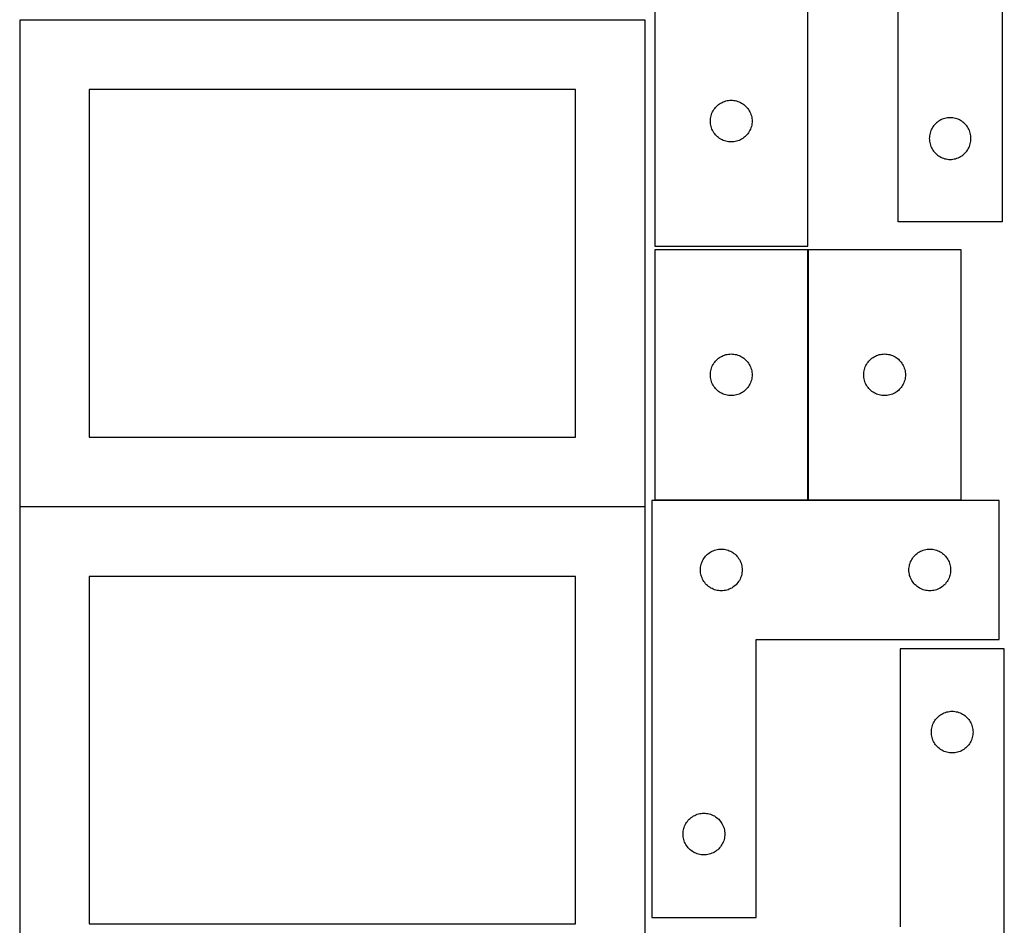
# Model space of a CAD drawing. Header units: millimetres. Extents: x 7 to 1243, y 7 to 2493.
# Tile 4 of 20: x 818 to 1243, y 247 to 638. Entities that reach past the tile are written whole.
import ezdxf

# ---------------------------------------------------------------- set-up
doc = ezdxf.new("R2010")
doc.units = ezdxf.units.MM
doc.layers.add('COMMON', color=5, linetype='CONTINUOUS', true_color=0x0000ff)
doc.layers.add('CUT', color=7, linetype='CONTINUOUS', true_color=0x000000)

msp = doc.modelspace()

# ---------------------------------------------------------------- linework, layer by layer
at = {"layer": 'COMMON'}
for p, q in [((818.441931, 638.341934), (1088.441931, 638.341934)), ((1158.704733, 539.0918), (1158.704733, 431.0918)), ((1088.441931, 428.141934), (818.441931, 428.141934))]:
    msp.add_line(p, q, dxfattribs=at)
at = {"layer": 'CUT'}
for p, q in [((1242.604731, 731.08387), (1242.604731, 551.08387)), ((1197.604731, 551.08387), (1197.604731, 671.08387)), ((1092.604733, 648.612796), (1092.604733, 540.612796)), ((1158.604733, 540.612796), (1158.604733, 648.612796)), ((1088.441931, 638.241934), (818.441931, 638.241934)), ((818.441931, 638.241934), (818.441931, 428.241934)), ((1088.441931, 428.241934), (1088.441931, 638.241934)), ((1058.441931, 608.241934), (848.441931, 608.241934)), ((848.441931, 608.241934), (848.441931, 458.241934)), ((1058.441931, 458.241934), (1058.441931, 608.241934)), ((1124.429997, 603.5358), (1125.016105, 603.593526)), ((1125.016105, 603.593526), (1125.604733, 603.612796)), ((1125.604733, 603.612796), (1126.193361, 603.593526)), ((1126.193361, 603.593526), (1126.779469, 603.5358)), ((1117.810505, 599.112796), (1118.121507, 599.612928)), ((1118.121507, 599.612928), (1118.464553, 600.091649)), ((1118.464553, 600.091649), (1118.838175, 600.546908)), ((1118.838175, 600.546908), (1119.240772, 600.976757)), ((1119.240772, 600.976757), (1119.670621, 601.379354)), ((1119.670621, 601.379354), (1120.12588, 601.752976)), ((1120.12588, 601.752976), (1120.604601, 602.096023)), ((1120.604601, 602.096023), (1121.104733, 602.407025)), ((1121.104733, 602.407025), (1121.624135, 602.684651)), ((1121.624135, 602.684651), (1122.160582, 602.927712)), ((1122.160582, 602.927712), (1122.711778, 603.135167)), ((1122.711778, 603.135167), (1123.275362, 603.306129)), ((1123.275362, 603.306129), (1123.84892, 603.439864)), ((1123.84892, 603.439864), (1124.429997, 603.5358)), ((1126.779469, 603.5358), (1127.360546, 603.439864)), ((1127.360546, 603.439864), (1127.934105, 603.306129)), ((1127.934105, 603.306129), (1128.497688, 603.135167)), ((1128.497688, 603.135167), (1129.048884, 602.927712)), ((1129.048884, 602.927712), (1129.585331, 602.684651)), ((1129.585331, 602.684651), (1130.104733, 602.407025)), ((1130.104733, 602.407025), (1130.604865, 602.096023)), ((1130.604865, 602.096023), (1131.083586, 601.752976)), ((1131.083586, 601.752976), (1131.538845, 601.379354)), ((1131.538845, 601.379354), (1131.968694, 600.976757)), ((1131.968694, 600.976757), (1132.371291, 600.546908)), ((1132.371291, 600.546908), (1132.744913, 600.091649)), ((1132.744913, 600.091649), (1133.08796, 599.612928)), ((1133.08796, 599.612928), (1133.398962, 599.112796)), ((1116.604733, 594.612796), (1116.624003, 595.201424)), ((1116.624003, 595.201424), (1116.681729, 595.787532)), ((1116.681729, 595.787532), (1116.777666, 596.368609)), ((1116.777666, 596.368609), (1116.911401, 596.942168)), ((1116.911401, 596.942168), (1117.082362, 597.505751)), ((1117.082362, 597.505751), (1117.289817, 598.056947)), ((1117.289817, 598.056947), (1117.532878, 598.593394)), ((1117.532878, 598.593394), (1117.810505, 599.112796)), ((1133.398962, 599.112796), (1133.676588, 598.593394)), ((1133.676588, 598.593394), (1133.919649, 598.056947)), ((1133.919649, 598.056947), (1134.127104, 597.505751)), ((1134.127104, 597.505751), (1134.298066, 596.942168)), ((1134.298066, 596.942168), (1134.431801, 596.368609)), ((1134.431801, 596.368609), (1134.527737, 595.787532)), ((1134.527737, 595.787532), (1134.585463, 595.201424)), ((1134.585463, 595.201424), (1134.604733, 594.612796)), ((1216.124133, 595.155725), (1215.604731, 594.878099)), ((1216.66058, 595.398786), (1216.124133, 595.155725)), ((1217.211776, 595.606241), (1216.66058, 595.398786)), ((1217.77536, 595.777203), (1217.211776, 595.606241)), ((1218.348918, 595.910938), (1217.77536, 595.777203)), ((1218.929996, 596.006874), (1218.348918, 595.910938)), ((1219.516103, 596.064601), (1218.929996, 596.006874)), ((1220.104731, 596.08387), (1219.516103, 596.064601)), ((1220.69336, 596.064601), (1220.104731, 596.08387)), ((1221.279467, 596.006874), (1220.69336, 596.064601)), ((1221.860544, 595.910938), (1221.279467, 596.006874)), ((1222.434103, 595.777203), (1221.860544, 595.910938)), ((1222.997687, 595.606241), (1222.434103, 595.777203)), ((1223.548882, 595.398786), (1222.997687, 595.606241)), ((1224.08533, 595.155725), (1223.548882, 595.398786)), ((1224.604731, 594.878099), (1224.08533, 595.155725)), ((1116.624003, 594.024168), (1116.604733, 594.612796)), ((1116.681729, 593.43806), (1116.624003, 594.024168)), ((1116.777666, 592.856983), (1116.681729, 593.43806)), ((1116.911401, 592.283425), (1116.777666, 592.856983)), ((1117.082362, 591.719841), (1116.911401, 592.283425)), ((1117.289817, 591.168645), (1117.082362, 591.719841)), ((1117.532878, 590.632198), (1117.289817, 591.168645)), ((1133.919649, 591.168645), (1133.676588, 590.632198)), ((1134.127104, 591.719841), (1133.919649, 591.168645)), ((1134.298066, 592.283425), (1134.127104, 591.719841)), ((1134.431801, 592.856983), (1134.298066, 592.283425)), ((1134.527737, 593.43806), (1134.431801, 592.856983)), ((1134.585463, 594.024168), (1134.527737, 593.43806)), ((1134.604733, 594.612796), (1134.585463, 594.024168)), ((1212.032877, 591.064469), (1211.789816, 590.528021)), ((1212.310503, 591.58387), (1212.032877, 591.064469)), ((1212.621505, 592.084002), (1212.310503, 591.58387)), ((1212.964551, 592.562723), (1212.621505, 592.084002)), ((1213.338173, 593.017983), (1212.964551, 592.562723)), ((1213.74077, 593.447831), (1213.338173, 593.017983)), ((1214.170619, 593.850429), (1213.74077, 593.447831)), ((1214.625879, 594.22405), (1214.170619, 593.850429)), ((1215.104599, 594.567097), (1214.625879, 594.22405)), ((1215.604731, 594.878099), (1215.104599, 594.567097)), ((1225.104863, 594.567097), (1224.604731, 594.878099)), ((1225.583584, 594.22405), (1225.104863, 594.567097)), ((1226.038844, 593.850429), (1225.583584, 594.22405)), ((1226.468692, 593.447831), (1226.038844, 593.850429)), ((1226.87129, 593.017983), (1226.468692, 593.447831)), ((1227.244911, 592.562723), (1226.87129, 593.017983)), ((1227.587958, 592.084002), (1227.244911, 592.562723)), ((1227.89896, 591.58387), (1227.587958, 592.084002)), ((1228.176586, 591.064469), (1227.89896, 591.58387)), ((1228.419647, 590.528021), (1228.176586, 591.064469)), ((1117.810505, 590.112796), (1117.532878, 590.632198)), ((1118.121507, 589.612664), (1117.810505, 590.112796)), ((1118.464553, 589.133943), (1118.121507, 589.612664)), ((1118.838175, 588.678684), (1118.464553, 589.133943)), ((1119.240772, 588.248835), (1118.838175, 588.678684)), ((1119.670621, 587.846238), (1119.240772, 588.248835)), ((1120.12588, 587.472616), (1119.670621, 587.846238)), ((1120.604601, 587.12957), (1120.12588, 587.472616)), ((1121.104733, 586.818568), (1120.604601, 587.12957)), ((1121.624135, 586.540941), (1121.104733, 586.818568)), ((1130.104733, 586.818568), (1129.585331, 586.540941)), ((1130.604865, 587.12957), (1130.104733, 586.818568)), ((1131.083586, 587.472616), (1130.604865, 587.12957)), ((1131.538845, 587.846238), (1131.083586, 587.472616)), ((1131.968694, 588.248835), (1131.538845, 587.846238)), ((1132.371291, 588.678684), (1131.968694, 588.248835)), ((1132.744913, 589.133943), (1132.371291, 588.678684)), ((1133.08796, 589.612664), (1132.744913, 589.133943)), ((1133.398962, 590.112796), (1133.08796, 589.612664)), ((1133.676588, 590.632198), (1133.398962, 590.112796)), ((1211.124001, 587.672498), (1211.104731, 587.08387)), ((1211.104731, 587.08387), (1211.124001, 586.495242)), ((1211.181728, 588.258606), (1211.124001, 587.672498)), ((1211.277664, 588.839683), (1211.181728, 588.258606)), ((1211.411399, 589.413242), (1211.277664, 588.839683)), ((1211.58236, 589.976826), (1211.411399, 589.413242)), ((1211.789816, 590.528021), (1211.58236, 589.976826)), ((1228.627103, 589.976826), (1228.419647, 590.528021)), ((1228.798064, 589.413242), (1228.627103, 589.976826)), ((1228.931799, 588.839683), (1228.798064, 589.413242)), ((1229.027735, 588.258606), (1228.931799, 588.839683)), ((1229.085462, 587.672498), (1229.027735, 588.258606)), ((1229.104731, 587.08387), (1229.085462, 587.672498)), ((1229.085462, 586.495242), (1229.104731, 587.08387)), ((1122.160582, 586.29788), (1121.624135, 586.540941)), ((1122.711778, 586.090425), (1122.160582, 586.29788)), ((1123.275362, 585.919464), (1122.711778, 586.090425)), ((1123.84892, 585.785729), (1123.275362, 585.919464)), ((1124.429997, 585.689792), (1123.84892, 585.785729)), ((1125.016105, 585.632066), (1124.429997, 585.689792)), ((1125.604733, 585.612796), (1125.016105, 585.632066)), ((1126.193361, 585.632066), (1125.604733, 585.612796)), ((1126.779469, 585.689792), (1126.193361, 585.632066)), ((1127.360546, 585.785729), (1126.779469, 585.689792)), ((1127.934105, 585.919464), (1127.360546, 585.785729)), ((1128.497688, 586.090425), (1127.934105, 585.919464)), ((1129.048884, 586.29788), (1128.497688, 586.090425)), ((1129.585331, 586.540941), (1129.048884, 586.29788)), ((1211.124001, 586.495242), (1211.181728, 585.909135)), ((1211.181728, 585.909135), (1211.277664, 585.328057)), ((1211.277664, 585.328057), (1211.411399, 584.754499)), ((1211.411399, 584.754499), (1211.58236, 584.190915)), ((1211.58236, 584.190915), (1211.789816, 583.639719)), ((1211.789816, 583.639719), (1212.032877, 583.103272)), ((1212.032877, 583.103272), (1212.310503, 582.58387)), ((1212.310503, 582.58387), (1212.621505, 582.083738)), ((1227.587958, 582.083738), (1227.89896, 582.58387)), ((1227.89896, 582.58387), (1228.176586, 583.103272)), ((1228.176586, 583.103272), (1228.419647, 583.639719)), ((1228.419647, 583.639719), (1228.627103, 584.190915)), ((1228.627103, 584.190915), (1228.798064, 584.754499)), ((1228.798064, 584.754499), (1228.931799, 585.328057)), ((1228.931799, 585.328057), (1229.027735, 585.909135)), ((1229.027735, 585.909135), (1229.085462, 586.495242)), ((1212.621505, 582.083738), (1212.964551, 581.605017)), ((1212.964551, 581.605017), (1213.338173, 581.149758)), ((1213.338173, 581.149758), (1213.74077, 580.719909)), ((1213.74077, 580.719909), (1214.170619, 580.317312)), ((1214.170619, 580.317312), (1214.625879, 579.94369)), ((1214.625879, 579.94369), (1215.104599, 579.600644)), ((1215.104599, 579.600644), (1215.604731, 579.289642)), ((1215.604731, 579.289642), (1216.124133, 579.012016)), ((1216.124133, 579.012016), (1216.66058, 578.768955)), ((1216.66058, 578.768955), (1217.211776, 578.561499)), ((1217.211776, 578.561499), (1217.77536, 578.390538)), ((1217.77536, 578.390538), (1218.348918, 578.256803)), ((1218.348918, 578.256803), (1218.929996, 578.160867)), ((1218.929996, 578.160867), (1219.516103, 578.10314)), ((1219.516103, 578.10314), (1220.104731, 578.08387)), ((1220.104731, 578.08387), (1220.69336, 578.10314)), ((1220.69336, 578.10314), (1221.279467, 578.160867)), ((1221.279467, 578.160867), (1221.860544, 578.256803)), ((1221.860544, 578.256803), (1222.434103, 578.390538)), ((1222.434103, 578.390538), (1222.997687, 578.561499)), ((1222.997687, 578.561499), (1223.548882, 578.768955)), ((1223.548882, 578.768955), (1224.08533, 579.012016)), ((1224.08533, 579.012016), (1224.604731, 579.289642)), ((1224.604731, 579.289642), (1225.104863, 579.600644)), ((1225.104863, 579.600644), (1225.583584, 579.94369)), ((1225.583584, 579.94369), (1226.038844, 580.317312)), ((1226.038844, 580.317312), (1226.468692, 580.719909)), ((1226.468692, 580.719909), (1226.87129, 581.149758)), ((1226.87129, 581.149758), (1227.244911, 581.605017)), ((1227.244911, 581.605017), (1227.587958, 582.083738)), ((1242.604731, 551.08387), (1197.604731, 551.08387)), ((1092.604733, 540.612796), (1158.604733, 540.612796)), ((1158.604733, 539.0918), (1092.604733, 539.0918)), ((1092.604733, 539.0918), (1092.604733, 431.0918)), ((1158.604733, 431.0918), (1158.604733, 539.0918)), ((1158.804734, 539.0918), (1158.804734, 431.0918)), ((1224.804734, 539.0918), (1158.804734, 539.0918)), ((1224.804734, 431.0918), (1224.804734, 539.0918)), ((1121.104733, 492.886029), (1121.624135, 493.163655)), ((1121.624135, 493.163655), (1122.160582, 493.406716)), ((1122.160582, 493.406716), (1122.711778, 493.614171)), ((1122.711778, 493.614171), (1123.275362, 493.785132)), ((1123.275362, 493.785132), (1123.84892, 493.918868)), ((1123.84892, 493.918868), (1124.429997, 494.014804)), ((1124.429997, 494.014804), (1125.016105, 494.07253)), ((1125.016105, 494.07253), (1125.604733, 494.0918)), ((1125.604733, 494.0918), (1126.193361, 494.07253)), ((1126.193361, 494.07253), (1126.779469, 494.014804)), ((1126.779469, 494.014804), (1127.360546, 493.918868)), ((1127.360546, 493.918868), (1127.934105, 493.785132)), ((1127.934105, 493.785132), (1128.497688, 493.614171)), ((1128.497688, 493.614171), (1129.048884, 493.406716)), ((1129.048884, 493.406716), (1129.585331, 493.163655)), ((1129.585331, 493.163655), (1130.104733, 492.886029)), ((1187.304734, 492.886029), (1187.824136, 493.163655)), ((1187.824136, 493.163655), (1188.360583, 493.406716)), ((1188.360583, 493.406716), (1188.911779, 493.614171)), ((1188.911779, 493.614171), (1189.475363, 493.785132)), ((1189.475363, 493.785132), (1190.048921, 493.918868)), ((1190.048921, 493.918868), (1190.629998, 494.014804)), ((1190.629998, 494.014804), (1191.216106, 494.07253)), ((1191.216106, 494.07253), (1191.804734, 494.0918)), ((1191.804734, 494.0918), (1192.393362, 494.07253)), ((1192.393362, 494.07253), (1192.97947, 494.014804)), ((1192.97947, 494.014804), (1193.560547, 493.918868)), ((1193.560547, 493.918868), (1194.134106, 493.785132)), ((1194.134106, 493.785132), (1194.697689, 493.614171)), ((1194.697689, 493.614171), (1195.248885, 493.406716)), ((1195.248885, 493.406716), (1195.785332, 493.163655)), ((1195.785332, 493.163655), (1196.304734, 492.886029)), ((1117.289817, 488.535951), (1117.532878, 489.072398)), ((1117.532878, 489.072398), (1117.810505, 489.5918)), ((1117.810505, 489.5918), (1118.121507, 490.091932)), ((1118.121507, 490.091932), (1118.464553, 490.570653)), ((1118.464553, 490.570653), (1118.838175, 491.025912)), ((1118.838175, 491.025912), (1119.240772, 491.455761)), ((1119.240772, 491.455761), (1119.670621, 491.858358)), ((1119.670621, 491.858358), (1120.12588, 492.23198)), ((1120.12588, 492.23198), (1120.604601, 492.575027)), ((1120.604601, 492.575027), (1121.104733, 492.886029)), ((1130.104733, 492.886029), (1130.604865, 492.575027)), ((1130.604865, 492.575027), (1131.083586, 492.23198)), ((1131.083586, 492.23198), (1131.538845, 491.858358)), ((1131.538845, 491.858358), (1131.968694, 491.455761)), ((1131.968694, 491.455761), (1132.371291, 491.025912)), ((1132.371291, 491.025912), (1132.744913, 490.570653)), ((1132.744913, 490.570653), (1133.08796, 490.091932)), ((1133.08796, 490.091932), (1133.398962, 489.5918)), ((1133.398962, 489.5918), (1133.676588, 489.072398)), ((1133.676588, 489.072398), (1133.919649, 488.535951)), ((1183.489818, 488.535951), (1183.732879, 489.072398)), ((1183.732879, 489.072398), (1184.010506, 489.5918)), ((1184.010506, 489.5918), (1184.321508, 490.091932)), ((1184.321508, 490.091932), (1184.664554, 490.570653)), ((1184.664554, 490.570653), (1185.038176, 491.025912)), ((1185.038176, 491.025912), (1185.440773, 491.455761)), ((1185.440773, 491.455761), (1185.870622, 491.858358)), ((1185.870622, 491.858358), (1186.325881, 492.23198)), ((1186.325881, 492.23198), (1186.804602, 492.575027)), ((1186.804602, 492.575027), (1187.304734, 492.886029)), ((1196.304734, 492.886029), (1196.804866, 492.575027)), ((1196.804866, 492.575027), (1197.283587, 492.23198)), ((1197.283587, 492.23198), (1197.738846, 491.858358)), ((1197.738846, 491.858358), (1198.168695, 491.455761)), ((1198.168695, 491.455761), (1198.571292, 491.025912)), ((1198.571292, 491.025912), (1198.944914, 490.570653)), ((1198.944914, 490.570653), (1199.287961, 490.091932)), ((1199.287961, 490.091932), (1199.598963, 489.5918)), ((1199.598963, 489.5918), (1199.876589, 489.072398)), ((1199.876589, 489.072398), (1200.11965, 488.535951)), ((1116.604733, 485.0918), (1116.624003, 485.680428)), ((1116.624003, 484.503172), (1116.604733, 485.0918)), ((1116.624003, 485.680428), (1116.681729, 486.266536)), ((1116.681729, 486.266536), (1116.777666, 486.847613)), ((1116.777666, 486.847613), (1116.911401, 487.421171)), ((1116.911401, 487.421171), (1117.082362, 487.984755)), ((1117.082362, 487.984755), (1117.289817, 488.535951)), ((1133.919649, 488.535951), (1134.127104, 487.984755)), ((1134.127104, 487.984755), (1134.298066, 487.421171)), ((1134.298066, 487.421171), (1134.431801, 486.847613)), ((1134.431801, 486.847613), (1134.527737, 486.266536)), ((1134.527737, 486.266536), (1134.585463, 485.680428)), ((1134.585463, 485.680428), (1134.604733, 485.0918)), ((1134.604733, 485.0918), (1134.585463, 484.503172)), ((1182.804734, 485.0918), (1182.824004, 485.680428)), ((1182.824004, 484.503172), (1182.804734, 485.0918)), ((1182.824004, 485.680428), (1182.88173, 486.266536)), ((1182.88173, 486.266536), (1182.977667, 486.847613)), ((1182.977667, 486.847613), (1183.111402, 487.421171)), ((1183.111402, 487.421171), (1183.282363, 487.984755)), ((1183.282363, 487.984755), (1183.489818, 488.535951)), ((1200.11965, 488.535951), (1200.327105, 487.984755)), ((1200.327105, 487.984755), (1200.498067, 487.421171)), ((1200.498067, 487.421171), (1200.631802, 486.847613)), ((1200.631802, 486.847613), (1200.727738, 486.266536)), ((1200.727738, 486.266536), (1200.785464, 485.680428)), ((1200.785464, 485.680428), (1200.804734, 485.0918)), ((1200.804734, 485.0918), (1200.785464, 484.503172)), ((1116.681729, 483.917064), (1116.624003, 484.503172)), ((1116.777666, 483.335987), (1116.681729, 483.917064)), ((1116.911401, 482.762429), (1116.777666, 483.335987)), ((1117.082362, 482.198845), (1116.911401, 482.762429)), ((1117.289817, 481.647649), (1117.082362, 482.198845)), ((1117.532878, 481.111202), (1117.289817, 481.647649)), ((1117.810505, 480.5918), (1117.532878, 481.111202)), ((1118.121507, 480.091668), (1117.810505, 480.5918)), ((1133.398962, 480.5918), (1133.08796, 480.091668)), ((1133.676588, 481.111202), (1133.398962, 480.5918)), ((1133.919649, 481.647649), (1133.676588, 481.111202)), ((1134.127104, 482.198845), (1133.919649, 481.647649)), ((1134.298066, 482.762429), (1134.127104, 482.198845)), ((1134.431801, 483.335987), (1134.298066, 482.762429)), ((1134.527737, 483.917064), (1134.431801, 483.335987)), ((1134.585463, 484.503172), (1134.527737, 483.917064)), ((1182.88173, 483.917064), (1182.824004, 484.503172)), ((1182.977667, 483.335987), (1182.88173, 483.917064)), ((1183.111402, 482.762429), (1182.977667, 483.335987)), ((1183.282363, 482.198845), (1183.111402, 482.762429)), ((1183.489818, 481.647649), (1183.282363, 482.198845)), ((1183.732879, 481.111202), (1183.489818, 481.647649)), ((1184.010506, 480.5918), (1183.732879, 481.111202)), ((1184.321508, 480.091668), (1184.010506, 480.5918)), ((1199.598963, 480.5918), (1199.287961, 480.091668)), ((1199.876589, 481.111202), (1199.598963, 480.5918)), ((1200.11965, 481.647649), (1199.876589, 481.111202)), ((1200.327105, 482.198845), (1200.11965, 481.647649)), ((1200.498067, 482.762429), (1200.327105, 482.198845)), ((1200.631802, 483.335987), (1200.498067, 482.762429)), ((1200.727738, 483.917064), (1200.631802, 483.335987)), ((1200.785464, 484.503172), (1200.727738, 483.917064)), ((1118.464553, 479.612947), (1118.121507, 480.091668)), ((1118.838175, 479.157688), (1118.464553, 479.612947)), ((1119.240772, 478.727839), (1118.838175, 479.157688)), ((1119.670621, 478.325242), (1119.240772, 478.727839)), ((1120.12588, 477.95162), (1119.670621, 478.325242)), ((1120.604601, 477.608574), (1120.12588, 477.95162)), ((1121.104733, 477.297571), (1120.604601, 477.608574)), ((1121.624135, 477.019945), (1121.104733, 477.297571)), ((1122.160582, 476.776884), (1121.624135, 477.019945)), ((1122.711778, 476.569429), (1122.160582, 476.776884)), ((1123.275362, 476.398468), (1122.711778, 476.569429)), ((1123.84892, 476.264733), (1123.275362, 476.398468)), ((1124.429997, 476.168796), (1123.84892, 476.264733)), ((1125.016105, 476.11107), (1124.429997, 476.168796)), ((1125.604733, 476.0918), (1125.016105, 476.11107)), ((1126.193361, 476.11107), (1125.604733, 476.0918)), ((1126.779469, 476.168796), (1126.193361, 476.11107)), ((1127.360546, 476.264733), (1126.779469, 476.168796)), ((1127.934105, 476.398468), (1127.360546, 476.264733)), ((1128.497688, 476.569429), (1127.934105, 476.398468)), ((1129.048884, 476.776884), (1128.497688, 476.569429)), ((1129.585331, 477.019945), (1129.048884, 476.776884)), ((1130.104733, 477.297571), (1129.585331, 477.019945)), ((1130.604865, 477.608574), (1130.104733, 477.297571)), ((1131.083586, 477.95162), (1130.604865, 477.608574)), ((1131.538845, 478.325242), (1131.083586, 477.95162)), ((1131.968694, 478.727839), (1131.538845, 478.325242)), ((1132.371291, 479.157688), (1131.968694, 478.727839)), ((1132.744913, 479.612947), (1132.371291, 479.157688)), ((1133.08796, 480.091668), (1132.744913, 479.612947)), ((1184.664554, 479.612947), (1184.321508, 480.091668)), ((1185.038176, 479.157688), (1184.664554, 479.612947)), ((1185.440773, 478.727839), (1185.038176, 479.157688)), ((1185.870622, 478.325242), (1185.440773, 478.727839)), ((1186.325881, 477.95162), (1185.870622, 478.325242)), ((1186.804602, 477.608574), (1186.325881, 477.95162)), ((1187.304734, 477.297571), (1186.804602, 477.608574)), ((1187.824136, 477.019945), (1187.304734, 477.297571)), ((1188.360583, 476.776884), (1187.824136, 477.019945)), ((1188.911779, 476.569429), (1188.360583, 476.776884)), ((1189.475363, 476.398468), (1188.911779, 476.569429)), ((1190.048921, 476.264733), (1189.475363, 476.398468)), ((1190.629998, 476.168796), (1190.048921, 476.264733)), ((1191.216106, 476.11107), (1190.629998, 476.168796)), ((1191.804734, 476.0918), (1191.216106, 476.11107)), ((1192.393362, 476.11107), (1191.804734, 476.0918)), ((1192.97947, 476.168796), (1192.393362, 476.11107)), ((1193.560547, 476.264733), (1192.97947, 476.168796)), ((1194.134106, 476.398468), (1193.560547, 476.264733)), ((1194.697689, 476.569429), (1194.134106, 476.398468)), ((1195.248885, 476.776884), (1194.697689, 476.569429)), ((1195.785332, 477.019945), (1195.248885, 476.776884)), ((1196.304734, 477.297571), (1195.785332, 477.019945)), ((1196.804866, 477.608574), (1196.304734, 477.297571)), ((1197.283587, 477.95162), (1196.804866, 477.608574)), ((1197.738846, 478.325242), (1197.283587, 477.95162)), ((1198.168695, 478.727839), (1197.738846, 478.325242)), ((1198.571292, 479.157688), (1198.168695, 478.727839)), ((1198.944914, 479.612947), (1198.571292, 479.157688)), ((1199.287961, 480.091668), (1198.944914, 479.612947)), ((848.441931, 458.241934), (1058.441931, 458.241934)), ((1091.315482, 430.842161), (1091.315482, 250.842161)), ((1241.315482, 430.842161), (1091.315482, 430.842161)), ((1092.604733, 431.0918), (1158.604733, 431.0918)), ((1158.804734, 431.0918), (1224.804734, 431.0918)), ((1241.315482, 370.842161), (1241.315482, 430.842161)), ((818.441931, 428.241934), (1088.441931, 428.241934)), ((1088.441931, 428.041933), (818.441931, 428.041933)), ((818.441931, 428.041933), (818.441931, 218.041933)), ((1088.441931, 218.041933), (1088.441931, 428.041933)), ((1115.836629, 407.982341), (1116.31535, 408.325388)), ((1116.31535, 408.325388), (1116.815482, 408.63639)), ((1116.815482, 408.63639), (1117.334884, 408.914016)), ((1117.334884, 408.914016), (1117.871331, 409.157077)), ((1117.871331, 409.157077), (1118.422527, 409.364533)), ((1118.422527, 409.364533), (1118.986111, 409.535494)), ((1118.986111, 409.535494), (1119.559669, 409.669229)), ((1119.559669, 409.669229), (1120.140746, 409.765165)), ((1120.140746, 409.765165), (1120.726854, 409.822892)), ((1120.726854, 409.822892), (1121.315482, 409.842161)), ((1121.315482, 409.842161), (1121.90411, 409.822892)), ((1121.90411, 409.822892), (1122.490218, 409.765165)), ((1122.490218, 409.765165), (1123.071295, 409.669229)), ((1123.071295, 409.669229), (1123.644853, 409.535494)), ((1123.644853, 409.535494), (1124.208437, 409.364533)), ((1124.208437, 409.364533), (1124.759633, 409.157077)), ((1124.759633, 409.157077), (1125.29608, 408.914016)), ((1125.29608, 408.914016), (1125.815482, 408.63639)), ((1125.815482, 408.63639), (1126.315614, 408.325388)), ((1126.315614, 408.325388), (1126.794335, 407.982341)), ((1205.836629, 407.982341), (1206.31535, 408.325388)), ((1206.31535, 408.325388), (1206.815482, 408.63639)), ((1206.815482, 408.63639), (1207.334884, 408.914016)), ((1207.334884, 408.914016), (1207.871331, 409.157077)), ((1207.871331, 409.157077), (1208.422527, 409.364533)), ((1208.422527, 409.364533), (1208.986111, 409.535494)), ((1208.986111, 409.535494), (1209.559669, 409.669229)), ((1209.559669, 409.669229), (1210.140746, 409.765165)), ((1210.140746, 409.765165), (1210.726854, 409.822892)), ((1210.726854, 409.822892), (1211.315482, 409.842161)), ((1211.315482, 409.842161), (1211.90411, 409.822892)), ((1211.90411, 409.822892), (1212.490218, 409.765165)), ((1212.490218, 409.765165), (1213.071295, 409.669229)), ((1213.071295, 409.669229), (1213.644853, 409.535494)), ((1213.644853, 409.535494), (1214.208437, 409.364533)), ((1214.208437, 409.364533), (1214.759633, 409.157077)), ((1214.759633, 409.157077), (1215.29608, 408.914016)), ((1215.29608, 408.914016), (1215.815482, 408.63639)), ((1215.815482, 408.63639), (1216.315614, 408.325388)), ((1216.315614, 408.325388), (1216.794335, 407.982341)), ((1112.793111, 403.735117), (1113.000566, 404.286312)), ((1113.000566, 404.286312), (1113.243627, 404.82276)), ((1113.243627, 404.82276), (1113.521253, 405.342161)), ((1113.521253, 405.342161), (1113.832255, 405.842294)), ((1113.832255, 405.842294), (1114.175302, 406.321014)), ((1114.175302, 406.321014), (1114.548924, 406.776274)), ((1114.548924, 406.776274), (1114.951521, 407.206122)), ((1114.951521, 407.206122), (1115.38137, 407.60872)), ((1115.38137, 407.60872), (1115.836629, 407.982341)), ((1126.794335, 407.982341), (1127.249594, 407.60872)), ((1127.249594, 407.60872), (1127.679443, 407.206122)), ((1127.679443, 407.206122), (1128.08204, 406.776274)), ((1128.08204, 406.776274), (1128.455662, 406.321014)), ((1128.455662, 406.321014), (1128.798708, 405.842294)), ((1128.798708, 405.842294), (1129.109711, 405.342161)), ((1129.109711, 405.342161), (1129.387337, 404.82276)), ((1129.387337, 404.82276), (1129.630398, 404.286312)), ((1129.630398, 404.286312), (1129.837853, 403.735117)), ((1202.793111, 403.735117), (1203.000566, 404.286312)), ((1203.000566, 404.286312), (1203.243627, 404.82276)), ((1203.243627, 404.82276), (1203.521253, 405.342161)), ((1203.521253, 405.342161), (1203.832255, 405.842294)), ((1203.832255, 405.842294), (1204.175302, 406.321014)), ((1204.175302, 406.321014), (1204.548924, 406.776274)), ((1204.548924, 406.776274), (1204.951521, 407.206122)), ((1204.951521, 407.206122), (1205.38137, 407.60872)), ((1205.38137, 407.60872), (1205.836629, 407.982341)), ((1216.794335, 407.982341), (1217.249594, 407.60872)), ((1217.249594, 407.60872), (1217.679443, 407.206122)), ((1217.679443, 407.206122), (1218.08204, 406.776274)), ((1218.08204, 406.776274), (1218.455662, 406.321014)), ((1218.455662, 406.321014), (1218.798708, 405.842294)), ((1218.798708, 405.842294), (1219.109711, 405.342161)), ((1219.109711, 405.342161), (1219.387337, 404.82276)), ((1219.387337, 404.82276), (1219.630398, 404.286312)), ((1219.630398, 404.286312), (1219.837853, 403.735117)), ((1112.315482, 400.842161), (1112.334752, 401.43079)), ((1112.334752, 400.253533), (1112.315482, 400.842161)), ((1112.334752, 401.43079), (1112.392478, 402.016897)), ((1112.392478, 399.667426), (1112.334752, 400.253533)), ((1112.392478, 402.016897), (1112.488414, 402.597974)), ((1112.488414, 399.086349), (1112.392478, 399.667426)), ((1112.488414, 402.597974), (1112.62215, 403.171533)), ((1112.62215, 403.171533), (1112.793111, 403.735117)), ((1129.837853, 403.735117), (1130.008814, 403.171533)), ((1130.008814, 403.171533), (1130.142549, 402.597974)), ((1130.142549, 402.597974), (1130.238486, 402.016897)), ((1130.238486, 399.667426), (1130.142549, 399.086349)), ((1130.238486, 402.016897), (1130.296212, 401.43079)), ((1130.296212, 400.253533), (1130.238486, 399.667426)), ((1130.296212, 401.43079), (1130.315482, 400.842161)), ((1130.315482, 400.842161), (1130.296212, 400.253533)), ((1202.315482, 400.842161), (1202.334752, 401.43079)), ((1202.334752, 400.253533), (1202.315482, 400.842161)), ((1202.334752, 401.43079), (1202.392478, 402.016897)), ((1202.392478, 399.667426), (1202.334752, 400.253533)), ((1202.392478, 402.016897), (1202.488414, 402.597974)), ((1202.488414, 399.086349), (1202.392478, 399.667426)), ((1202.488414, 402.597974), (1202.62215, 403.171533)), ((1202.62215, 403.171533), (1202.793111, 403.735117)), ((1219.837853, 403.735117), (1220.008814, 403.171533)), ((1220.008814, 403.171533), (1220.142549, 402.597974)), ((1220.142549, 402.597974), (1220.238486, 402.016897)), ((1220.238486, 399.667426), (1220.142549, 399.086349)), ((1220.238486, 402.016897), (1220.296212, 401.43079)), ((1220.296212, 400.253533), (1220.238486, 399.667426)), ((1220.296212, 401.43079), (1220.315482, 400.842161)), ((1220.315482, 400.842161), (1220.296212, 400.253533)), ((1058.441931, 398.041933), (848.441931, 398.041933)), ((848.441931, 398.041933), (848.441931, 248.041933)), ((1058.441931, 248.041933), (1058.441931, 398.041933)), ((1112.62215, 398.51279), (1112.488414, 399.086349)), ((1112.793111, 397.949206), (1112.62215, 398.51279)), ((1113.000566, 397.398011), (1112.793111, 397.949206)), ((1113.243627, 396.861563), (1113.000566, 397.398011)), ((1113.521253, 396.342161), (1113.243627, 396.861563)), ((1113.832255, 395.842029), (1113.521253, 396.342161)), ((1114.175302, 395.363309), (1113.832255, 395.842029)), ((1114.548924, 394.908049), (1114.175302, 395.363309)), ((1128.455662, 395.363309), (1128.08204, 394.908049)), ((1128.798708, 395.842029), (1128.455662, 395.363309)), ((1129.109711, 396.342161), (1128.798708, 395.842029)), ((1129.387337, 396.861563), (1129.109711, 396.342161)), ((1129.630398, 397.398011), (1129.387337, 396.861563)), ((1129.837853, 397.949206), (1129.630398, 397.398011)), ((1130.008814, 398.51279), (1129.837853, 397.949206)), ((1130.142549, 399.086349), (1130.008814, 398.51279)), ((1202.62215, 398.51279), (1202.488414, 399.086349)), ((1202.793111, 397.949206), (1202.62215, 398.51279)), ((1203.000566, 397.398011), (1202.793111, 397.949206)), ((1203.243627, 396.861563), (1203.000566, 397.398011)), ((1203.521253, 396.342161), (1203.243627, 396.861563)), ((1203.832255, 395.842029), (1203.521253, 396.342161)), ((1204.175302, 395.363309), (1203.832255, 395.842029)), ((1204.548924, 394.908049), (1204.175302, 395.363309)), ((1218.455662, 395.363309), (1218.08204, 394.908049)), ((1218.798708, 395.842029), (1218.455662, 395.363309)), ((1219.109711, 396.342161), (1218.798708, 395.842029)), ((1219.387337, 396.861563), (1219.109711, 396.342161)), ((1219.630398, 397.398011), (1219.387337, 396.861563)), ((1219.837853, 397.949206), (1219.630398, 397.398011)), ((1220.008814, 398.51279), (1219.837853, 397.949206)), ((1220.142549, 399.086349), (1220.008814, 398.51279)), ((1114.951521, 394.4782), (1114.548924, 394.908049)), ((1115.38137, 394.075603), (1114.951521, 394.4782)), ((1115.836629, 393.701981), (1115.38137, 394.075603)), ((1116.31535, 393.358935), (1115.836629, 393.701981)), ((1116.815482, 393.047933), (1116.31535, 393.358935)), ((1117.334884, 392.770307), (1116.815482, 393.047933)), ((1117.871331, 392.527246), (1117.334884, 392.770307)), ((1118.422527, 392.31979), (1117.871331, 392.527246)), ((1118.986111, 392.148829), (1118.422527, 392.31979)), ((1119.559669, 392.015094), (1118.986111, 392.148829)), ((1120.140746, 391.919158), (1119.559669, 392.015094)), ((1120.726854, 391.861431), (1120.140746, 391.919158)), ((1121.315482, 391.842161), (1120.726854, 391.861431)), ((1121.90411, 391.861431), (1121.315482, 391.842161)), ((1122.490218, 391.919158), (1121.90411, 391.861431)), ((1123.071295, 392.015094), (1122.490218, 391.919158)), ((1123.644853, 392.148829), (1123.071295, 392.015094)), ((1124.208437, 392.31979), (1123.644853, 392.148829)), ((1124.759633, 392.527246), (1124.208437, 392.31979)), ((1125.29608, 392.770307), (1124.759633, 392.527246)), ((1125.815482, 393.047933), (1125.29608, 392.770307)), ((1126.315614, 393.358935), (1125.815482, 393.047933)), ((1126.794335, 393.701981), (1126.315614, 393.358935)), ((1127.249594, 394.075603), (1126.794335, 393.701981)), ((1127.679443, 394.4782), (1127.249594, 394.075603)), ((1128.08204, 394.908049), (1127.679443, 394.4782)), ((1204.951521, 394.4782), (1204.548924, 394.908049)), ((1205.38137, 394.075603), (1204.951521, 394.4782)), ((1205.836629, 393.701981), (1205.38137, 394.075603)), ((1206.31535, 393.358935), (1205.836629, 393.701981)), ((1206.815482, 393.047933), (1206.31535, 393.358935)), ((1207.334884, 392.770307), (1206.815482, 393.047933)), ((1207.871331, 392.527246), (1207.334884, 392.770307)), ((1208.422527, 392.31979), (1207.871331, 392.527246)), ((1208.986111, 392.148829), (1208.422527, 392.31979)), ((1209.559669, 392.015094), (1208.986111, 392.148829)), ((1210.140746, 391.919158), (1209.559669, 392.015094)), ((1210.726854, 391.861431), (1210.140746, 391.919158)), ((1211.315482, 391.842161), (1210.726854, 391.861431)), ((1211.90411, 391.861431), (1211.315482, 391.842161)), ((1212.490218, 391.919158), (1211.90411, 391.861431)), ((1213.071295, 392.015094), (1212.490218, 391.919158)), ((1213.644853, 392.148829), (1213.071295, 392.015094)), ((1214.208437, 392.31979), (1213.644853, 392.148829)), ((1214.759633, 392.527246), (1214.208437, 392.31979)), ((1215.29608, 392.770307), (1214.759633, 392.527246)), ((1215.815482, 393.047933), (1215.29608, 392.770307)), ((1216.315614, 393.358935), (1215.815482, 393.047933)), ((1216.794335, 393.701981), (1216.315614, 393.358935)), ((1217.249594, 394.075603), (1216.794335, 393.701981)), ((1217.679443, 394.4782), (1217.249594, 394.075603)), ((1218.08204, 394.908049), (1217.679443, 394.4782)), ((1136.315482, 250.842161), (1136.315482, 370.842161)), ((1136.315482, 370.842161), (1241.315482, 370.842161)), ((1243.484494, 366.841495), (1198.484494, 366.841495)), ((1198.484494, 366.841495), (1198.484494, 246.841495)), ((1243.484494, 186.841495), (1243.484494, 366.841495)), ((1213.190265, 335.341495), (1213.501267, 335.841627)), ((1213.501267, 335.841627), (1213.844314, 336.320348)), ((1213.844314, 336.320348), (1214.217936, 336.775607)), ((1214.217936, 336.775607), (1214.620533, 337.205456)), ((1214.620533, 337.205456), (1215.050382, 337.608053)), ((1215.050382, 337.608053), (1215.505641, 337.981675)), ((1215.505641, 337.981675), (1215.984362, 338.324721)), ((1215.984362, 338.324721), (1216.484494, 338.635724)), ((1216.484494, 338.635724), (1217.003896, 338.91335)), ((1217.003896, 338.91335), (1217.540343, 339.156411)), ((1217.540343, 339.156411), (1218.091539, 339.363866)), ((1218.091539, 339.363866), (1218.655122, 339.534827)), ((1218.655122, 339.534827), (1219.228681, 339.668562)), ((1219.228681, 339.668562), (1219.809758, 339.764499)), ((1219.809758, 339.764499), (1220.395866, 339.822225)), ((1220.395866, 339.822225), (1220.984494, 339.841495)), ((1220.984494, 339.841495), (1221.573122, 339.822225)), ((1221.573122, 339.822225), (1222.15923, 339.764499)), ((1222.15923, 339.764499), (1222.740307, 339.668562)), ((1222.740307, 339.668562), (1223.313865, 339.534827)), ((1223.313865, 339.534827), (1223.877449, 339.363866)), ((1223.877449, 339.363866), (1224.428645, 339.156411)), ((1224.428645, 339.156411), (1224.965092, 338.91335)), ((1224.965092, 338.91335), (1225.484494, 338.635724)), ((1225.484494, 338.635724), (1225.984626, 338.324721)), ((1225.984626, 338.324721), (1226.463347, 337.981675)), ((1226.463347, 337.981675), (1226.918606, 337.608053)), ((1226.918606, 337.608053), (1227.348455, 337.205456)), ((1227.348455, 337.205456), (1227.751052, 336.775607)), ((1227.751052, 336.775607), (1228.124674, 336.320348)), ((1228.124674, 336.320348), (1228.46772, 335.841627)), ((1228.46772, 335.841627), (1228.778723, 335.341495)), ((1212.003764, 331.430123), (1212.06149, 332.016231)), ((1212.06149, 332.016231), (1212.157426, 332.597308)), ((1212.157426, 332.597308), (1212.291161, 333.170866)), ((1212.291161, 333.170866), (1212.462123, 333.73445)), ((1212.462123, 333.73445), (1212.669578, 334.285646)), ((1212.669578, 334.285646), (1212.912639, 334.822093)), ((1212.912639, 334.822093), (1213.190265, 335.341495)), ((1228.778723, 335.341495), (1229.056349, 334.822093)), ((1229.056349, 334.822093), (1229.29941, 334.285646)), ((1229.29941, 334.285646), (1229.506865, 333.73445)), ((1229.506865, 333.73445), (1229.677826, 333.170866)), ((1229.677826, 333.170866), (1229.811561, 332.597308)), ((1229.811561, 332.597308), (1229.907498, 332.016231)), ((1229.907498, 332.016231), (1229.965224, 331.430123)), ((1211.984494, 330.841495), (1212.003764, 331.430123)), ((1212.003764, 330.252867), (1211.984494, 330.841495)), ((1212.06149, 329.666759), (1212.003764, 330.252867)), ((1212.157426, 329.085682), (1212.06149, 329.666759)), ((1212.291161, 328.512123), (1212.157426, 329.085682)), ((1212.462123, 327.94854), (1212.291161, 328.512123)), ((1212.669578, 327.397344), (1212.462123, 327.94854)), ((1212.912639, 326.860897), (1212.669578, 327.397344)), ((1229.29941, 327.397344), (1229.056349, 326.860897)), ((1229.506865, 327.94854), (1229.29941, 327.397344)), ((1229.677826, 328.512123), (1229.506865, 327.94854)), ((1229.811561, 329.085682), (1229.677826, 328.512123)), ((1229.907498, 329.666759), (1229.811561, 329.085682)), ((1229.965224, 330.252867), (1229.907498, 329.666759)), ((1229.965224, 331.430123), (1229.984494, 330.841495)), ((1229.984494, 330.841495), (1229.965224, 330.252867)), ((1213.190265, 326.341495), (1212.912639, 326.860897)), ((1213.501267, 325.841363), (1213.190265, 326.341495)), ((1213.844314, 325.362642), (1213.501267, 325.841363)), ((1214.217936, 324.907383), (1213.844314, 325.362642)), ((1214.620533, 324.477534), (1214.217936, 324.907383)), ((1215.050382, 324.074937), (1214.620533, 324.477534)), ((1215.505641, 323.701315), (1215.050382, 324.074937)), ((1215.984362, 323.358268), (1215.505641, 323.701315)), ((1216.484494, 323.047266), (1215.984362, 323.358268)), ((1217.003896, 322.76964), (1216.484494, 323.047266)), ((1225.484494, 323.047266), (1224.965092, 322.76964)), ((1225.984626, 323.358268), (1225.484494, 323.047266)), ((1226.463347, 323.701315), (1225.984626, 323.358268)), ((1226.918606, 324.074937), (1226.463347, 323.701315)), ((1227.348455, 324.477534), (1226.918606, 324.074937)), ((1227.751052, 324.907383), (1227.348455, 324.477534)), ((1228.124674, 325.362642), (1227.751052, 324.907383)), ((1228.46772, 325.841363), (1228.124674, 325.362642)), ((1228.778723, 326.341495), (1228.46772, 325.841363)), ((1229.056349, 326.860897), (1228.778723, 326.341495)), ((1217.540343, 322.526579), (1217.003896, 322.76964)), ((1218.091539, 322.319124), (1217.540343, 322.526579)), ((1218.655122, 322.148162), (1218.091539, 322.319124)), ((1219.228681, 322.014427), (1218.655122, 322.148162)), ((1219.809758, 321.918491), (1219.228681, 322.014427)), ((1220.395866, 321.860765), (1219.809758, 321.918491)), ((1220.984494, 321.841495), (1220.395866, 321.860765)), ((1221.573122, 321.860765), (1220.984494, 321.841495)), ((1222.15923, 321.918491), (1221.573122, 321.860765)), ((1222.740307, 322.014427), (1222.15923, 321.918491)), ((1223.313865, 322.148162), (1222.740307, 322.014427)), ((1223.877449, 322.319124), (1223.313865, 322.148162)), ((1224.428645, 322.526579), (1223.877449, 322.319124)), ((1224.965092, 322.76964), (1224.428645, 322.526579)), ((1107.451521, 293.206122), (1107.88137, 293.60872)), ((1107.88137, 293.60872), (1108.336629, 293.982341)), ((1108.336629, 293.982341), (1108.81535, 294.325388)), ((1108.81535, 294.325388), (1109.315482, 294.63639)), ((1109.315482, 294.63639), (1109.834884, 294.914016)), ((1109.834884, 294.914016), (1110.371331, 295.157077)), ((1110.371331, 295.157077), (1110.922527, 295.364533)), ((1110.922527, 295.364533), (1111.486111, 295.535494)), ((1111.486111, 295.535494), (1112.059669, 295.669229)), ((1112.059669, 295.669229), (1112.640746, 295.765165)), ((1112.640746, 295.765165), (1113.226854, 295.822892)), ((1113.226854, 295.822892), (1113.815482, 295.842161)), ((1113.815482, 295.842161), (1114.40411, 295.822892)), ((1114.40411, 295.822892), (1114.990218, 295.765165)), ((1114.990218, 295.765165), (1115.571295, 295.669229)), ((1115.571295, 295.669229), (1116.144853, 295.535494)), ((1116.144853, 295.535494), (1116.708437, 295.364533)), ((1116.708437, 295.364533), (1117.259633, 295.157077)), ((1117.259633, 295.157077), (1117.79608, 294.914016)), ((1117.79608, 294.914016), (1118.315482, 294.63639)), ((1118.315482, 294.63639), (1118.815614, 294.325388)), ((1118.815614, 294.325388), (1119.294335, 293.982341)), ((1119.294335, 293.982341), (1119.749594, 293.60872)), ((1119.749594, 293.60872), (1120.179443, 293.206122)), ((1104.988414, 288.597974), (1105.12215, 289.171533)), ((1105.12215, 289.171533), (1105.293111, 289.735117)), ((1105.293111, 289.735117), (1105.500566, 290.286312)), ((1105.500566, 290.286312), (1105.743627, 290.82276)), ((1105.743627, 290.82276), (1106.021253, 291.342161)), ((1106.021253, 291.342161), (1106.332255, 291.842294)), ((1106.332255, 291.842294), (1106.675302, 292.321014)), ((1106.675302, 292.321014), (1107.048924, 292.776274)), ((1107.048924, 292.776274), (1107.451521, 293.206122)), ((1120.179443, 293.206122), (1120.58204, 292.776274)), ((1120.58204, 292.776274), (1120.955662, 292.321014)), ((1120.955662, 292.321014), (1121.298708, 291.842294)), ((1121.298708, 291.842294), (1121.609711, 291.342161)), ((1121.609711, 291.342161), (1121.887337, 290.82276)), ((1121.887337, 290.82276), (1122.130398, 290.286312)), ((1122.130398, 290.286312), (1122.337853, 289.735117)), ((1122.337853, 289.735117), (1122.508814, 289.171533)), ((1122.508814, 289.171533), (1122.642549, 288.597974)), ((1104.815482, 286.842161), (1104.834752, 287.43079)), ((1104.834752, 286.253533), (1104.815482, 286.842161)), ((1104.834752, 287.43079), (1104.892478, 288.016897)), ((1104.892478, 285.667426), (1104.834752, 286.253533)), ((1104.892478, 288.016897), (1104.988414, 288.597974)), ((1104.988414, 285.086349), (1104.892478, 285.667426)), ((1105.12215, 284.51279), (1104.988414, 285.086349)), ((1122.642549, 285.086349), (1122.508814, 284.51279)), ((1122.642549, 288.597974), (1122.738486, 288.016897)), ((1122.738486, 285.667426), (1122.642549, 285.086349)), ((1122.738486, 288.016897), (1122.796212, 287.43079)), ((1122.796212, 286.253533), (1122.738486, 285.667426)), ((1122.796212, 287.43079), (1122.815482, 286.842161)), ((1122.815482, 286.842161), (1122.796212, 286.253533)), ((1105.293111, 283.949206), (1105.12215, 284.51279)), ((1105.500566, 283.398011), (1105.293111, 283.949206)), ((1105.743627, 282.861563), (1105.500566, 283.398011)), ((1106.021253, 282.342161), (1105.743627, 282.861563)), ((1106.332255, 281.842029), (1106.021253, 282.342161)), ((1106.675302, 281.363309), (1106.332255, 281.842029)), ((1107.048924, 280.908049), (1106.675302, 281.363309)), ((1107.451521, 280.4782), (1107.048924, 280.908049)), ((1120.58204, 280.908049), (1120.179443, 280.4782)), ((1120.955662, 281.363309), (1120.58204, 280.908049)), ((1121.298708, 281.842029), (1120.955662, 281.363309)), ((1121.609711, 282.342161), (1121.298708, 281.842029)), ((1121.887337, 282.861563), (1121.609711, 282.342161)), ((1122.130398, 283.398011), (1121.887337, 282.861563)), ((1122.337853, 283.949206), (1122.130398, 283.398011)), ((1122.508814, 284.51279), (1122.337853, 283.949206)), ((1107.88137, 280.075603), (1107.451521, 280.4782)), ((1108.336629, 279.701981), (1107.88137, 280.075603)), ((1108.81535, 279.358935), (1108.336629, 279.701981)), ((1109.315482, 279.047933), (1108.81535, 279.358935)), ((1109.834884, 278.770307), (1109.315482, 279.047933)), ((1110.371331, 278.527246), (1109.834884, 278.770307)), ((1110.922527, 278.31979), (1110.371331, 278.527246)), ((1111.486111, 278.148829), (1110.922527, 278.31979)), ((1112.059669, 278.015094), (1111.486111, 278.148829)), ((1112.640746, 277.919158), (1112.059669, 278.015094)), ((1113.226854, 277.861431), (1112.640746, 277.919158)), ((1113.815482, 277.842161), (1113.226854, 277.861431)), ((1114.40411, 277.861431), (1113.815482, 277.842161)), ((1114.990218, 277.919158), (1114.40411, 277.861431)), ((1115.571295, 278.015094), (1114.990218, 277.919158)), ((1116.144853, 278.148829), (1115.571295, 278.015094)), ((1116.708437, 278.31979), (1116.144853, 278.148829)), ((1117.259633, 278.527246), (1116.708437, 278.31979)), ((1117.79608, 278.770307), (1117.259633, 278.527246)), ((1118.315482, 279.047933), (1117.79608, 278.770307)), ((1118.815614, 279.358935), (1118.315482, 279.047933)), ((1119.294335, 279.701981), (1118.815614, 279.358935)), ((1119.749594, 280.075603), (1119.294335, 279.701981)), ((1120.179443, 280.4782), (1119.749594, 280.075603)), ((1091.315482, 250.842161), (1136.315482, 250.842161)), ((848.441931, 248.041933), (1058.441931, 248.041933))]:
    msp.add_line(p, q, dxfattribs=at)

doc.saveas('drawing.dxf')
